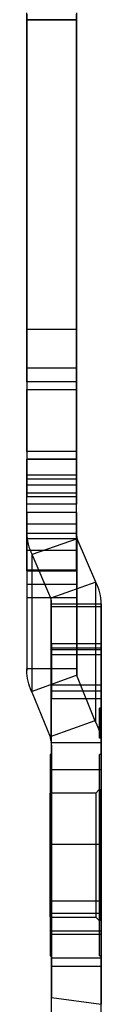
# Model space of a CAD drawing. Header units: inches. Extents: x -122 to 123, y -201 to 75.
# Tile 104 of 191: x -20.338 to -20.149, y 49.266 to 51.769. Entities that reach past the tile are written whole.
import ezdxf

# ---------------------------------------------------------------- set-up
doc = ezdxf.new("R2010")
doc.units = ezdxf.units.IN
doc.header["$MEASUREMENT"] = 0

msp = doc.modelspace()

# ---------------------------------------------------------------- linework, layer by layer
at = {"color": 7, "linetype": 'Continuous', "lineweight": 25}
for p, q in [((-20.33807, 51.76878), (-20.33807, 51.78636)), ((-20.21209, 51.78636), (-20.21209, 51.76878)), ((-20.33807, 51.783), (-20.33807, 51.76917)), ((-20.33807, 51.76917), (-20.21209, 51.76917)), ((-20.33807, 50.88355), (-20.33807, 51.76917)), ((-20.21209, 51.76878), (-20.33807, 51.76878)), ((-20.33807, 51.76878), (-20.33807, 50.98291)), ((-20.21209, 51.76917), (-20.21209, 51.783)), ((-20.21209, 50.88355), (-20.21209, 51.76917)), ((-20.21209, 51.76878), (-20.21209, 50.98291)), ((-20.33807, 50.98291), (-20.21209, 50.98291)), ((-20.33807, 50.98291), (-20.33807, 50.61118)), ((-20.21209, 50.98291), (-20.21209, 50.61118)), ((-20.21209, 50.88355), (-20.33807, 50.88355)), ((-20.33807, 50.84854), (-20.33807, 50.88355)), ((-20.21209, 50.84854), (-20.21209, 50.88355)), ((-20.21209, 50.84854), (-20.33807, 50.84854)), ((-20.21209, 50.84854), (-20.33807, 50.84854)), ((-20.33807, 50.84854), (-20.33807, 50.82886)), ((-20.21209, 50.82886), (-20.21209, 50.84854)), ((-20.33807, 50.82886), (-20.21209, 50.82886)), ((-20.33807, 50.67138), (-20.33807, 50.82886)), ((-20.21209, 50.67138), (-20.21209, 50.82886)), ((-20.33807, 50.67138), (-20.33807, 50.65169)), ((-20.21209, 50.67138), (-20.33807, 50.67138)), ((-20.21209, 50.65169), (-20.21209, 50.67138)), ((-20.33807, 50.60131), (-20.33807, 50.65169)), ((-20.21209, 50.65169), (-20.33807, 50.65169)), ((-20.33807, 50.65169), (-20.21209, 50.65169)), ((-20.21209, 50.60131), (-20.21209, 50.65169)), ((-20.21209, 50.61118), (-20.33807, 50.61118)), ((-20.33807, 50.61118), (-20.33807, 50.58566)), ((-20.21209, 50.61118), (-20.21209, 50.58566)), ((-20.21209, 50.60131), (-20.33807, 50.60131)), ((-20.33807, 50.46424), (-20.33807, 50.60131)), ((-20.33807, 50.58566), (-20.33807, 50.55706)), ((-20.21209, 50.58566), (-20.33807, 50.58566)), ((-20.21209, 50.46424), (-20.21209, 50.60131)), ((-20.21209, 50.58566), (-20.21209, 50.55706)), ((-20.21209, 50.56567), (-20.33807, 50.56567)), ((-20.33807, 50.48674), (-20.33807, 50.56539)), ((-20.33807, 50.53739), (-20.33807, 50.55706)), ((-20.33807, 50.55706), (-20.21209, 50.55706)), ((-20.21209, 50.48674), (-20.21209, 50.56539)), ((-20.21209, 50.55706), (-20.21209, 50.53739)), ((-20.21209, 50.53739), (-20.33807, 50.53739)), ((-20.33807, 50.36807), (-20.33807, 50.53739)), ((-20.21209, 50.36807), (-20.21209, 50.53739)), ((-20.21209, 50.51664), (-20.33807, 50.51664)), ((-20.33807, 50.51664), (-20.33807, 50.44965)), ((-20.21209, 50.51664), (-20.21209, 50.44965)), ((-20.21209, 50.48674), (-20.33807, 50.48674)), ((-20.33807, 50.41975), (-20.33807, 50.48674)), ((-20.21209, 50.41975), (-20.21209, 50.48674)), ((-20.33807, 50.46424), (-20.33807, 50.11497)), ((-20.33807, 50.46424), (-20.21209, 50.46424)), ((-20.21209, 50.46424), (-20.21209, 50.11115)), ((-20.33807, 50.44965), (-20.33807, 50.371)), ((-20.21209, 50.44965), (-20.33807, 50.44965)), ((-20.21024, 50.44988), (-20.32442, 50.40968)), ((-20.21209, 50.44965), (-20.21209, 50.371)), ((-20.21024, 50.09872), (-20.21024, 50.44988)), ((-20.16275, 50.33904), (-20.21024, 50.44988)), ((-20.21209, 50.41975), (-20.33807, 50.41975)), ((-20.32442, 50.05771), (-20.32442, 50.40968)), ((-20.27693, 50.29884), (-20.32442, 50.40968)), ((-20.33807, 50.37072), (-20.21209, 50.37072)), ((-20.33807, 50.36807), (-20.21209, 50.36807)), ((-20.33807, 50.36807), (-20.33807, 50.33362)), ((-20.21209, 50.36807), (-20.21209, 50.33362)), ((-20.21209, 50.33362), (-20.33807, 50.33362)), ((-20.33807, 50.33362), (-20.33807, 50.29937)), ((-20.16275, 50.33904), (-20.27693, 50.29884)), ((-20.21209, 50.33362), (-20.21209, 50.29937)), ((-20.16275, 49.9828), (-20.16275, 50.33904)), ((-20.21209, 50.29937), (-20.33807, 50.29937)), ((-20.33807, 50.29937), (-20.33807, 50.1187)), ((-20.27693, 50.29884), (-20.27693, 49.93617)), ((-20.27509, 49.92499), (-20.27509, 50.28448)), ((-20.27509, 50.28448), (-20.1491, 50.28448)), ((-20.27509, 50.15462), (-20.27509, 50.28448)), ((-20.21209, 50.29937), (-20.21209, 50.1187)), ((-20.1491, 50.28448), (-20.1491, 49.92499)), ((-20.1491, 50.15462), (-20.1491, 50.28448)), ((-20.1491, 50.27697), (-20.27509, 50.27697)), ((-20.27509, 50.17148), (-20.27509, 50.27676)), ((-20.1491, 50.17148), (-20.1491, 50.27676)), ((-20.27509, 50.18303), (-20.27509, 50.06303)), ((-20.1491, 50.18303), (-20.27509, 50.18303)), ((-20.1491, 50.18303), (-20.1491, 50.06303)), ((-20.1491, 50.17148), (-20.27509, 50.17148)), ((-20.27509, 49.4969), (-20.27509, 50.17148)), ((-20.1491, 50.16777), (-20.27509, 50.16777)), ((-20.27509, 50.16777), (-20.27509, 50.04375)), ((-20.1491, 49.4969), (-20.1491, 50.17148)), ((-20.1491, 50.16777), (-20.1491, 50.04375)), ((-20.1491, 50.15462), (-20.27509, 50.15462)), ((-20.27509, 50.07759), (-20.27509, 50.15462)), ((-20.1491, 50.07759), (-20.1491, 50.15462)), ((-20.21209, 50.1187), (-20.33807, 50.1187)), ((-20.33807, 50.11497), (-20.33807, 50.1187)), ((-20.32607, 50.0619), (-20.21156, 50.10301)), ((-20.21024, 50.09872), (-20.16496, 49.98721)), ((-20.32442, 50.05771), (-20.27915, 49.94622)), ((-20.1491, 50.07759), (-20.27509, 50.07759)), ((-20.27509, 50.06284), (-20.1491, 50.06284)), ((-20.27509, 50.04375), (-20.1491, 50.04375)), ((-20.1491, 50.01951), (-20.15304, 50.01951)), ((-20.15304, 50.01848), (-20.15304, 50.00517)), ((-20.1491, 50.01848), (-20.15304, 50.01848)), ((-20.1491, 50.01848), (-20.15304, 50.01848)), ((-20.15304, 50.00747), (-20.15304, 50.01848)), ((-20.15304, 50.01848), (-20.15304, 49.95371)), ((-20.15304, 50.01848), (-20.15304, 49.95709)), ((-20.1491, 50.01848), (-20.15304, 50.01848)), ((-20.1491, 50.01848), (-20.15304, 50.01848)), ((-20.1491, 50.01848), (-20.15304, 50.01848)), ((-20.15304, 50.01848), (-20.15304, 49.95689)), ((-20.1491, 50.01848), (-20.15304, 50.01848)), ((-20.15304, 49.95689), (-20.15304, 50.01848)), ((-20.1491, 50.01848), (-20.15304, 50.01848)), ((-20.15304, 50.01848), (-20.15304, 49.94368)), ((-20.15304, 50.01848), (-20.15304, 49.9599)), ((-20.15304, 49.98307), (-20.15304, 50.01848)), ((-20.1491, 50.01848), (-20.15304, 50.01848)), ((-20.1491, 50.01848), (-20.15304, 50.01848)), ((-20.1491, 50.01848), (-20.15304, 50.01848)), ((-20.15304, 50.01848), (-20.15304, 49.95981)), ((-20.1491, 50.01848), (-20.15304, 50.01848)), ((-20.15304, 50.01848), (-20.15304, 49.98369)), ((-20.1491, 50.01848), (-20.15304, 50.01848)), ((-20.15304, 49.94368), (-20.15304, 50.01848)), ((-20.1491, 50.01008), (-20.15304, 50.01008)), ((-20.1491, 50.00978), (-20.15304, 50.00978)), ((-20.15304, 49.98851), (-20.15304, 50.00747)), ((-20.1491, 50.00747), (-20.15304, 50.00747)), ((-20.1491, 50.00677), (-20.15304, 50.00677)), ((-20.1491, 50.00517), (-20.1491, 50.01848)), ((-20.1491, 50.01848), (-20.1491, 50.00747)), ((-20.1491, 49.95371), (-20.1491, 50.01848)), ((-20.1491, 50.01848), (-20.1491, 49.95709)), ((-20.1491, 49.95689), (-20.1491, 50.01848)), ((-20.1491, 50.01848), (-20.1491, 49.95689)), ((-20.1491, 49.94368), (-20.1491, 50.01848)), ((-20.1491, 49.9599), (-20.1491, 50.01848)), ((-20.1491, 50.01848), (-20.1491, 49.98307)), ((-20.1491, 50.01848), (-20.1491, 49.95981)), ((-20.1491, 49.98369), (-20.1491, 50.01848)), ((-20.1491, 50.01848), (-20.1491, 49.94368)), ((-20.1491, 50.00747), (-20.1491, 49.98851)), ((-20.16496, 49.98721), (-20.27915, 49.94622)), ((-20.1491, 50.00517), (-20.15304, 50.00517)), ((-20.1491, 50.00517), (-20.15304, 50.00517)), ((-20.15304, 50.00447), (-20.15304, 49.99541)), ((-20.1491, 50.0009), (-20.15304, 50.0009)), ((-20.15304, 49.94368), (-20.15304, 50.00087)), ((-20.15304, 50.00087), (-20.15304, 49.94368)), ((-20.1491, 50.0008), (-20.15304, 50.0008)), ((-20.1491, 50.00072), (-20.15304, 50.00072)), ((-20.1491, 49.99541), (-20.15304, 49.99541)), ((-20.1491, 49.98851), (-20.15304, 49.98851)), ((-20.1491, 49.98369), (-20.15304, 49.98369)), ((-20.1491, 49.98307), (-20.15304, 49.98307)), ((-20.1491, 49.98184), (-20.15304, 49.98184)), ((-20.1491, 49.99541), (-20.1491, 50.00447)), ((-20.1491, 50.00087), (-20.1491, 49.94368)), ((-20.1491, 49.94368), (-20.1491, 50.00087)), ((-20.1491, 49.98108), (-20.15304, 49.98108)), ((-20.1491, 49.98108), (-20.15304, 49.98108)), ((-20.1491, 49.98108), (-20.15304, 49.98108)), ((-20.1491, 49.98108), (-20.15304, 49.98108)), ((-20.1491, 49.9773), (-20.15304, 49.9773)), ((-20.1491, 49.97666), (-20.15304, 49.97666)), ((-20.1491, 49.97256), (-20.15304, 49.97256)), ((-20.1491, 49.97055), (-20.15304, 49.97055)), ((-20.1491, 49.96472), (-20.15304, 49.96472)), ((-20.1491, 49.96349), (-20.15304, 49.96349)), ((-20.15304, 49.9533), (-20.15304, 49.96349)), ((-20.1491, 49.96287), (-20.15304, 49.96287)), ((-20.1491, 49.96131), (-20.15304, 49.96131)), ((-20.1491, 49.96131), (-20.15304, 49.96131)), ((-20.1491, 49.95986), (-20.15304, 49.95986)), ((-20.1491, 49.95977), (-20.15304, 49.95977)), ((-20.1491, 49.95801), (-20.15304, 49.95801)), ((-20.1491, 49.95781), (-20.15304, 49.95781)), ((-20.1491, 49.95709), (-20.15304, 49.95709)), ((-20.1491, 49.95709), (-20.15304, 49.95709)), ((-20.15304, 49.94378), (-20.15304, 49.95709)), ((-20.1491, 49.95689), (-20.15304, 49.95689)), ((-20.15304, 49.95689), (-20.15304, 49.94368)), ((-20.1491, 49.95689), (-20.15304, 49.95689)), ((-20.1491, 49.95689), (-20.15304, 49.95689)), ((-20.1491, 49.95689), (-20.15304, 49.95689)), ((-20.15304, 49.94368), (-20.15304, 49.95689)), ((-20.1491, 49.96349), (-20.1491, 49.9533)), ((-20.1491, 49.95709), (-20.1491, 49.94378)), ((-20.1491, 49.94368), (-20.1491, 49.95689)), ((-20.1491, 49.95689), (-20.1491, 49.94368)), ((-20.27606, 49.93179), (-20.14923, 49.93179)), ((-20.1491, 49.95582), (-20.15304, 49.95582)), ((-20.1491, 49.95529), (-20.15304, 49.95529)), ((-20.1491, 49.95371), (-20.15304, 49.95371)), ((-20.15304, 49.95371), (-20.15304, 49.94378)), ((-20.1491, 49.9533), (-20.15304, 49.9533)), ((-20.1491, 49.95233), (-20.15304, 49.95233)), ((-20.1491, 49.95233), (-20.15304, 49.95233)), ((-20.1491, 49.9519), (-20.15304, 49.9519)), ((-20.1491, 49.94665), (-20.15304, 49.94665)), ((-20.1491, 49.94516), (-20.15304, 49.94516)), ((-20.1491, 49.94378), (-20.15304, 49.94378)), ((-20.1491, 49.94378), (-20.15304, 49.94378)), ((-20.1491, 49.94368), (-20.15304, 49.94368)), ((-20.1491, 49.94368), (-20.15304, 49.94368)), ((-20.1491, 49.94368), (-20.15304, 49.94368)), ((-20.1491, 49.94368), (-20.15304, 49.94368)), ((-20.1491, 49.94368), (-20.15304, 49.94368)), ((-20.1491, 49.94368), (-20.15304, 49.94368)), ((-20.1491, 49.94366), (-20.15304, 49.94366)), ((-20.1491, 49.9426), (-20.15304, 49.9426)), ((-20.1491, 49.94251), (-20.15304, 49.94251)), ((-20.1491, 49.94378), (-20.1491, 49.95371)), ((-20.27509, 49.92499), (-20.27509, 49.44448)), ((-20.1491, 49.92499), (-20.1491, 49.44448)), ((-20.27509, 49.90155), (-20.27902, 49.90155)), ((-20.27902, 49.90155), (-20.27902, 49.38974)), ((-20.27509, 49.90155), (-20.27509, 49.38974)), ((-20.1491, 49.90155), (-20.15304, 49.90155)), ((-20.15304, 49.38974), (-20.15304, 49.90155)), ((-20.1491, 49.90155), (-20.1491, 49.38974)), ((-20.1491, 49.86242), (-20.27509, 49.86242)), ((-20.27509, 49.86226), (-20.27509, 49.67361)), ((-20.1491, 49.86242), (-20.1491, 49.67409)), ((-20.15304, 49.81297), (-20.16288, 49.80312)), ((-20.15304, 49.81297), (-20.15304, 49.47832)), ((-20.16288, 49.80312), (-20.27902, 49.80312)), ((-20.27902, 49.48832), (-20.27902, 49.80297)), ((-20.16288, 49.80312), (-20.16288, 49.4888)), ((-20.27509, 49.67345), (-20.1491, 49.67345)), ((-20.1491, 49.52893), (-20.27509, 49.52893)), ((-20.27509, 49.52876), (-20.27509, 49.36373)), ((-20.1491, 49.52893), (-20.1491, 49.36422)), ((-20.27902, 49.48816), (-20.16288, 49.48816)), ((-20.1491, 49.4969), (-20.27509, 49.4969)), ((-20.27509, 49.4969), (-20.27509, 49.45279)), ((-20.16288, 49.48816), (-20.15304, 49.47832)), ((-20.1491, 49.45279), (-20.1491, 49.4969)), ((-20.27509, 47.72247), (-20.27509, 49.45279)), ((-20.27509, 49.45279), (-20.1491, 49.45279)), ((-20.27509, 49.38399), (-20.27509, 49.44448)), ((-20.27509, 49.44448), (-20.1491, 49.44448)), ((-20.1491, 47.72247), (-20.1491, 49.45279)), ((-20.1491, 49.44448), (-20.1491, 49.38399)), ((-20.27902, 49.38974), (-20.27509, 49.38974)), ((-20.1491, 49.38399), (-20.27509, 49.38399)), ((-20.27509, 49.38399), (-20.27509, 49.28349)), ((-20.15304, 49.38974), (-20.1491, 49.38974)), ((-20.1491, 49.38399), (-20.1491, 49.26634)), ((-20.27509, 49.36357), (-20.1491, 49.36357)), ((-20.27509, 49.28349), (-20.1491, 49.26634)), ((-20.27509, 49.24177), (-20.27509, 49.28349))]:
    msp.add_line(p, q, dxfattribs=at)
for centre, major_axis, ratio, start_param, end_param in [((-20.1924, 50.10513), (-0.01055, 0.01949), 0.8527231, 1.2371005, 1.4413605), ((-20.1924, 50.10513), (-0.07809, 0.14421), 0.8527231, 1.4138577, 1.4413605), ((-20.29477, 49.92499), (0, 0.02191), 0.8982645, 4.712389, 5.0277257), ((-20.29477, 49.92499), (0, 0.16217), 0.8982645, 4.712389, 4.7543116)]:
    msp.add_ellipse(centre, major_axis=major_axis, ratio=ratio, start_param=start_param, end_param=end_param, dxfattribs=at)
for points, knots in [([(-20.33807, 50.46424), (-20.33807, 50.45487), (-20.33691, 50.44553), (-20.33231, 50.42719), (-20.32891, 50.4183), (-20.32442, 50.40968)], [0, 0, 0, 0, 0.5, 0.5, 1, 1, 1, 1]), ([(-20.21209, 50.46424), (-20.21209, 50.46265), (-20.21202, 50.46105), (-20.21189, 50.45947), (-20.21175, 50.45785), (-20.21154, 50.45624), (-20.21127, 50.45465), (-20.211, 50.45304), (-20.21065, 50.45145), (-20.21024, 50.44988)], [0, 0, 0, 0, 0.00012510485, 0.00012510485, 0.00012510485, 0.00025271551, 0.00025271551, 0.00025271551, 0.00038122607, 0.00038122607, 0.00038122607, 0.00038122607]), ([(-20.1491, 50.28448), (-20.1491, 50.29385), (-20.15026, 50.30319), (-20.15486, 50.32153), (-20.15826, 50.33042), (-20.16275, 50.33904)], [0, 0, 0, 0, 0.5, 0.5, 1, 1, 1, 1]), ([(-20.27509, 50.28448), (-20.27509, 50.28608), (-20.27515, 50.28767), (-20.27529, 50.28925), (-20.27542, 50.29087), (-20.27563, 50.29248), (-20.2759, 50.29408), (-20.27618, 50.29568), (-20.27652, 50.29727), (-20.27693, 50.29884)], [0, 0, 0, 0, 0.00012510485, 0.00012510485, 0.00012510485, 0.00025271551, 0.00025271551, 0.00025271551, 0.00038122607, 0.00038122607, 0.00038122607, 0.00038122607]), ([(-20.27915, 49.94622), (-20.27879, 49.94455), (-20.27842, 49.94288), (-20.27806, 49.94121), (-20.27769, 49.93953), (-20.27732, 49.93786), (-20.27693, 49.93617)], [0, 0, 0, 0, 0.00014171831, 0.00014171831, 0.00014171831, 0.00028347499, 0.00028347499, 0.00028347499, 0.00028347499])]:
    msp.add_open_spline(points, degree=3, knots=knots, dxfattribs=at)
for points in [[(-20.32607, 50.0619), (-20.33397, 50.07876), (-20.33807, 50.09686), (-20.33807, 50.11497)], [(-20.21209, 50.1187), (-20.21209, 50.11619), (-20.21209, 50.11368), (-20.21209, 50.11115)], [(-20.21209, 50.11115), (-20.21209, 50.10844), (-20.21192, 50.10571), (-20.21156, 50.10301)], [(-20.15304, 50.01008), (-20.15304, 50.01636), (-20.15304, 50.01951), (-20.15304, 50.01951)], [(-20.15304, 50.01951), (-20.15304, 50.01951), (-20.15304, 50.01627), (-20.15304, 50.00978)], [(-20.15304, 49.98108), (-20.15304, 49.99414), (-20.15304, 50.00382), (-20.15304, 50.01008)], [(-20.15304, 50.00978), (-20.15304, 50.0033), (-20.15304, 49.99374), (-20.15304, 49.98108)], [(-20.15304, 50.00677), (-20.15304, 50.00677), (-20.15304, 50.00476), (-20.15304, 50.00072)], [(-20.15304, 50.0008), (-20.15304, 50.00477), (-20.15304, 50.00677), (-20.15304, 50.00677)], [(-20.1491, 50.01008), (-20.1491, 50.01636), (-20.1491, 50.01951), (-20.1491, 50.01951)], [(-20.1491, 50.01951), (-20.1491, 50.01951), (-20.1491, 50.01627), (-20.1491, 50.00978)], [(-20.1491, 49.98108), (-20.1491, 49.99414), (-20.1491, 50.00382), (-20.1491, 50.01008)], [(-20.1491, 50.00978), (-20.1491, 50.0033), (-20.1491, 49.99374), (-20.1491, 49.98108)], [(-20.1491, 50.00677), (-20.1491, 50.00677), (-20.1491, 50.00476), (-20.1491, 50.00072)], [(-20.1491, 50.0008), (-20.1491, 50.00477), (-20.1491, 50.00677), (-20.1491, 50.00677)], [(-20.16275, 49.9828), (-20.16349, 49.98427), (-20.16422, 49.98574), (-20.16496, 49.98721)], [(-20.16275, 49.9828), (-20.15466, 49.96665), (-20.15003, 49.94929), (-20.14923, 49.93179)], [(-20.15304, 49.98108), (-20.15304, 49.99025), (-20.15304, 49.99682), (-20.15304, 50.0008)], [(-20.15304, 50.00072), (-20.15304, 49.9967), (-20.15304, 49.99015), (-20.15304, 49.98108)], [(-20.15304, 49.98184), (-20.15304, 49.98502), (-20.15304, 49.98953), (-20.15304, 49.99541)], [(-20.15304, 49.98851), (-20.15304, 49.98281), (-20.15304, 49.97885), (-20.15304, 49.97666)], [(-20.15304, 49.95981), (-20.15304, 49.97173), (-20.15304, 49.9797), (-20.15304, 49.98369)], [(-20.15304, 49.98307), (-20.15304, 49.9814), (-20.15304, 49.97948), (-20.15304, 49.9773)], [(-20.15304, 49.97256), (-20.15304, 49.97558), (-20.15304, 49.97868), (-20.15304, 49.98184)], [(-20.1491, 49.98108), (-20.1491, 49.99025), (-20.1491, 49.99682), (-20.1491, 50.0008)], [(-20.1491, 50.00072), (-20.1491, 49.9967), (-20.1491, 49.99015), (-20.1491, 49.98108)], [(-20.1491, 49.98184), (-20.1491, 49.98502), (-20.1491, 49.98953), (-20.1491, 49.99541)], [(-20.1491, 49.98851), (-20.1491, 49.98281), (-20.1491, 49.97885), (-20.1491, 49.97666)], [(-20.1491, 49.95981), (-20.1491, 49.97173), (-20.1491, 49.9797), (-20.1491, 49.98369)], [(-20.1491, 49.98307), (-20.1491, 49.9814), (-20.1491, 49.97948), (-20.1491, 49.9773)], [(-20.1491, 49.97256), (-20.1491, 49.97558), (-20.1491, 49.97868), (-20.1491, 49.98184)], [(-20.15304, 49.95233), (-20.15304, 49.95888), (-20.15304, 49.96846), (-20.15304, 49.98108)], [(-20.15304, 49.98108), (-20.15304, 49.97191), (-20.15304, 49.96532), (-20.15304, 49.96131)], [(-20.15304, 49.96131), (-20.15304, 49.96532), (-20.15304, 49.97191), (-20.15304, 49.98108)], [(-20.15304, 49.98108), (-20.15304, 49.96788), (-20.15304, 49.95815), (-20.15304, 49.9519)], [(-20.15304, 49.9773), (-20.15304, 49.97511), (-20.15304, 49.96932), (-20.15304, 49.9599)], [(-20.15304, 49.97666), (-20.15304, 49.97446), (-20.15304, 49.97242), (-20.15304, 49.97055)], [(-20.15304, 49.96287), (-20.15304, 49.96631), (-20.15304, 49.96955), (-20.15304, 49.97256)], [(-20.15304, 49.97055), (-20.15304, 49.96866), (-20.15304, 49.96673), (-20.15304, 49.96472)], [(-20.15304, 49.96472), (-20.15304, 49.96171), (-20.15304, 49.95948), (-20.15304, 49.95801)], [(-20.15304, 49.95781), (-20.15304, 49.95913), (-20.15304, 49.96103), (-20.15304, 49.96349)], [(-20.15304, 49.95233), (-20.15304, 49.9554), (-20.15304, 49.95892), (-20.15304, 49.96287)], [(-20.15304, 49.96131), (-20.15304, 49.9573), (-20.15304, 49.95529), (-20.15304, 49.95529)], [(-20.15304, 49.95529), (-20.15304, 49.95529), (-20.15304, 49.9573), (-20.15304, 49.96131)], [(-20.15304, 49.95801), (-20.15304, 49.95654), (-20.15304, 49.95582), (-20.15304, 49.95582)], [(-20.15304, 49.95582), (-20.15304, 49.95582), (-20.15304, 49.95648), (-20.15304, 49.95781)], [(-20.1491, 49.95233), (-20.1491, 49.95888), (-20.1491, 49.96846), (-20.1491, 49.98108)], [(-20.1491, 49.98108), (-20.1491, 49.97191), (-20.1491, 49.96532), (-20.1491, 49.96131)], [(-20.1491, 49.96131), (-20.1491, 49.96532), (-20.1491, 49.97191), (-20.1491, 49.98108)], [(-20.1491, 49.98108), (-20.1491, 49.96788), (-20.1491, 49.95815), (-20.1491, 49.9519)], [(-20.1491, 49.9773), (-20.1491, 49.97511), (-20.1491, 49.96932), (-20.1491, 49.9599)], [(-20.1491, 49.97666), (-20.1491, 49.97446), (-20.1491, 49.97242), (-20.1491, 49.97055)], [(-20.1491, 49.96287), (-20.1491, 49.96631), (-20.1491, 49.96955), (-20.1491, 49.97256)], [(-20.1491, 49.97055), (-20.1491, 49.96866), (-20.1491, 49.96673), (-20.1491, 49.96472)], [(-20.1491, 49.96472), (-20.1491, 49.96171), (-20.1491, 49.95948), (-20.1491, 49.95801)], [(-20.1491, 49.95781), (-20.1491, 49.95913), (-20.1491, 49.96103), (-20.1491, 49.96349)], [(-20.1491, 49.95233), (-20.1491, 49.9554), (-20.1491, 49.95892), (-20.1491, 49.96287)], [(-20.1491, 49.96131), (-20.1491, 49.9573), (-20.1491, 49.95529), (-20.1491, 49.95529)], [(-20.1491, 49.95529), (-20.1491, 49.95529), (-20.1491, 49.9573), (-20.1491, 49.96131)], [(-20.1491, 49.95801), (-20.1491, 49.95654), (-20.1491, 49.95582), (-20.1491, 49.95582)], [(-20.1491, 49.95582), (-20.1491, 49.95582), (-20.1491, 49.95648), (-20.1491, 49.95781)], [(-20.27693, 49.93617), (-20.2766, 49.93473), (-20.27631, 49.93327), (-20.27606, 49.93179)], [(-20.15304, 49.9533), (-20.15304, 49.95017), (-20.15304, 49.94794), (-20.15304, 49.94665)], [(-20.15304, 49.94516), (-20.15304, 49.94687), (-20.15304, 49.94926), (-20.15304, 49.95233)], [(-20.15304, 49.94251), (-20.15304, 49.94251), (-20.15304, 49.94578), (-20.15304, 49.95233)], [(-20.15304, 49.9519), (-20.15304, 49.94564), (-20.15304, 49.94251), (-20.15304, 49.94251)], [(-20.15304, 49.94665), (-20.15304, 49.94535), (-20.15304, 49.94435), (-20.15304, 49.94366)], [(-20.15304, 49.9426), (-20.15304, 49.94262), (-20.15304, 49.94346), (-20.15304, 49.94516)], [(-20.15304, 49.94366), (-20.15304, 49.94295), (-20.15304, 49.94262), (-20.15304, 49.9426)], [(-20.1491, 49.9533), (-20.1491, 49.95017), (-20.1491, 49.94794), (-20.1491, 49.94665)], [(-20.1491, 49.94516), (-20.1491, 49.94687), (-20.1491, 49.94926), (-20.1491, 49.95233)], [(-20.1491, 49.94251), (-20.1491, 49.94251), (-20.1491, 49.94578), (-20.1491, 49.95233)], [(-20.1491, 49.9519), (-20.1491, 49.94564), (-20.1491, 49.94251), (-20.1491, 49.94251)], [(-20.1491, 49.94665), (-20.1491, 49.94535), (-20.1491, 49.94435), (-20.1491, 49.94366)], [(-20.1491, 49.9426), (-20.1491, 49.94262), (-20.1491, 49.94346), (-20.1491, 49.94516)], [(-20.1491, 49.94366), (-20.1491, 49.94295), (-20.1491, 49.94262), (-20.1491, 49.9426)]]:
    msp.add_open_spline(points, degree=3, dxfattribs=at)

doc.saveas('drawing.dxf')
